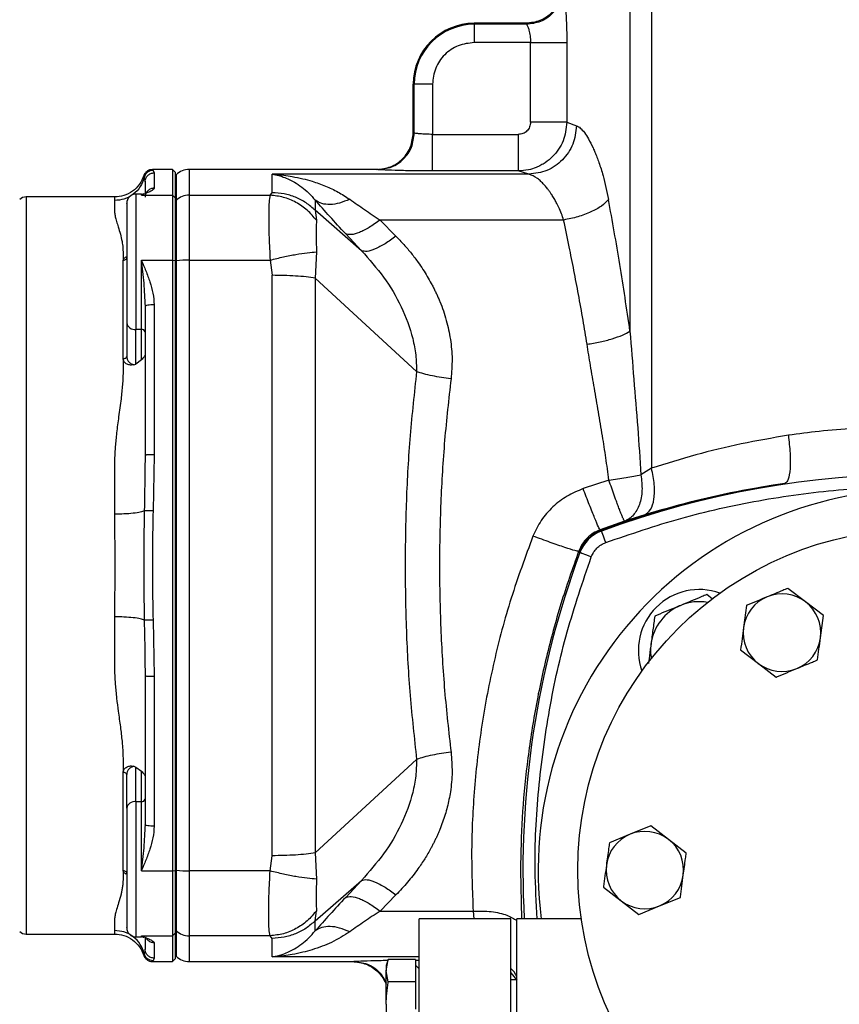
# Model space of a CAD drawing. Header units: millimetres. Extents: x 3 to 4919, y -224 to 3490.
# Tile 15 of 55: x 544 to 678, y 2046 to 2208. Entities that reach past the tile are written whole.
import ezdxf

# ---------------------------------------------------------------- set-up
doc = ezdxf.new("R2010")
doc.units = ezdxf.units.MM

msp = doc.modelspace()

# ---------------------------------------------------------------- linework, layer by layer
at = {"color": 7, "linetype": 'Continuous', "lineweight": 25}
for p, q in [((647.27, 2286.99), (647.27, 2134.2)), ((643.73, 2221.24), (643.73, 2156.72)), ((618.17, 2207.24), (618.17, 2207.07)), ((626.69, 2207.24), (618.17, 2207.24)), ((618.17, 2207.07), (618.17, 2204.08)), ((626.75, 2207.07), (618.17, 2207.07)), ((626.69, 2207.24), (626.75, 2207.07)), ((627.42, 2204.08), (618.17, 2204.08)), ((627.42, 2190.99), (627.42, 2204.08)), ((633.37, 2204.08), (633.37, 2190.99)), ((608.17, 2189.24), (608.17, 2197.24)), ((608.34, 2197.24), (608.17, 2197.24)), ((608.34, 2189.22), (608.34, 2197.24)), ((611.33, 2197.24), (608.34, 2197.24)), ((611.33, 2197.24), (611.33, 2189)), ((633.37, 2190.99), (634.97, 2190.43)), ((608.34, 2189.22), (608.17, 2189.24)), ((611.33, 2189), (625.41, 2189)), ((568.67, 2183.24), (565.39, 2183.24)), ((565.49, 2183.1), (565.67, 2182.69)), ((565.67, 2182.69), (565.67, 2180.17)), ((569.17, 2182.74), (568.67, 2183.24)), ((568.67, 2183.24), (568.67, 2179.02)), ((569.17, 2178.52), (569.17, 2182.74)), ((569.29, 2182.36), (569.17, 2182.24)), ((602.16, 2183.24), (571.42, 2183.24)), ((627.16, 2182.45), (585.03, 2182.45)), ((602.35, 2183.22), (602.16, 2183.24)), ((625.41, 2183.01), (611.33, 2183.01)), ((627.16, 2182.45), (625.41, 2183.01)), ((559.2, 2178.74), (544.67, 2178.74)), ((563.57, 2179.2), (562.67, 2179.2)), ((563.57, 2179.02), (568.67, 2179.02)), ((563.96, 2179.24), (563.79, 2179.14)), ((568.67, 2179.02), (568.67, 2168.37)), ((568.67, 2179.02), (569.17, 2178.52)), ((571.42, 2179.02), (584.7, 2179.02)), ((571.42, 2179.02), (571.42, 2168.37)), ((584.7, 2179.02), (585.03, 2179.43)), ((569.17, 2168.29), (569.17, 2178.52)), ((569.17, 2178.03), (569.29, 2178.15)), ((569.29, 2178.15), (569.29, 2168.23)), ((592.1, 2178.19), (592.1, 2176.54)), ((599.68, 2169.91), (592.1, 2176.54)), ((592.1, 2176.54), (592.31, 2174.9)), ((602.74, 2174.95), (605.34, 2172.31)), ((632.85, 2174.95), (602.74, 2174.95)), ((597.09, 2172.7), (599.68, 2169.91)), ((592.31, 2169.71), (592.1, 2165.41)), ((560.57, 2152.2), (560.57, 2168.3)), ((563.57, 2168.37), (568.67, 2168.37)), ((563.57, 2157.01), (563.57, 2168.37)), ((568.67, 2168.37), (568.67, 2068.1)), ((568.67, 2168.37), (569.17, 2168.29)), ((569.17, 2068.18), (569.17, 2168.29)), ((569.17, 2168.21), (569.29, 2168.23)), ((569.29, 2168.23), (569.29, 2068.25)), ((571.42, 2168.37), (571.42, 2068.1)), ((571.42, 2168.37), (584.7, 2168.37)), ((584.7, 2168.37), (585.03, 2165.87)), ((585.03, 2070.6), (585.03, 2165.87)), ((592.1, 2165.41), (592.1, 2071.07)), ((608.72, 2150.06), (592.1, 2165.41)), ((565.67, 2161.02), (565.67, 2136.42)), ((561.17, 2158.07), (561.17, 2152.54)), ((562.67, 2157.01), (563.57, 2157.01)), ((562.67, 2151.31), (562.67, 2157.01)), ((563.57, 2151.99), (563.57, 2157.01)), ((561.17, 2152.54), (561.21, 2152.31)), ((562.36, 2151.2), (562.67, 2151.31)), ((563.57, 2151.99), (562.67, 2151.31)), ((565.67, 2136.42), (565.49, 2127.2)), ((647.27, 2134.2), (645.53, 2133.11)), ((640.27, 2132.27), (636.05, 2130.86)), ((559.17, 2126.67), (559.2, 2118.24)), ((642.85, 2125.53), (638.84, 2124.1)), ((646.15, 2126.57), (642.85, 2125.53)), ((638.99, 2123.96), (638.84, 2124.1)), ((635.45, 2120.42), (635.31, 2120.56)), ((559.2, 2118.24), (559.17, 2109.81)), ((672.55, 2112.25), (669.64, 2114.49)), ((657.28, 2112.72), (656.32, 2113.46)), ((662.85, 2111.69), (662.36, 2108.04)), ((675.47, 2110.01), (672.55, 2112.25)), ((565.49, 2109.28), (565.67, 2100.06)), ((674.98, 2106.37), (675.47, 2110.01)), ((661.88, 2104.4), (664.79, 2102.16)), ((664.79, 2102.16), (667.71, 2099.92)), ((565.67, 2100.06), (565.67, 2075.45)), ((562.36, 2085.28), (562.67, 2085.16)), ((562.67, 2085.16), (563.57, 2084.48)), ((562.67, 2079.47), (562.67, 2085.16)), ((608.72, 2086.41), (592.1, 2071.07)), ((560.57, 2068.17), (560.57, 2084.27)), ((561.17, 2078.4), (561.17, 2083.94)), ((563.57, 2079.47), (563.57, 2084.48)), ((563.57, 2079.47), (562.67, 2079.47)), ((563.57, 2068.1), (563.57, 2079.47)), ((647.14, 2075.52), (643.74, 2074.12)), ((650.05, 2073.28), (647.14, 2075.52)), ((643.74, 2074.12), (640.35, 2072.72)), ((652.97, 2071.04), (650.05, 2073.28)), ((584.7, 2068.1), (585.03, 2070.6)), ((592.1, 2071.07), (592.31, 2066.76)), ((563.57, 2068.1), (568.67, 2068.1)), ((568.67, 2068.1), (569.17, 2068.18)), ((568.67, 2068.1), (568.67, 2057.46)), ((569.29, 2068.25), (569.17, 2068.27)), ((569.17, 2057.95), (569.17, 2068.18)), ((569.29, 2068.25), (569.29, 2058.32)), ((584.7, 2068.1), (571.42, 2068.1)), ((571.42, 2068.1), (571.42, 2057.46)), ((592.1, 2059.93), (599.68, 2066.56)), ((599.68, 2066.56), (597.09, 2063.77)), ((605.34, 2064.16), (602.74, 2061.52)), ((639.38, 2065.43), (642.29, 2063.19)), ((642.29, 2063.19), (645.21, 2060.95)), ((645.21, 2060.95), (648.6, 2062.35)), ((648.6, 2062.35), (652, 2063.76)), ((592.1, 2059.93), (592.31, 2061.58)), ((602.74, 2061.52), (618, 2061.52)), ((592.1, 2058.28), (592.1, 2059.93)), ((624.17, 2060.24), (609.17, 2060.24)), ((609.17, 1985.24), (609.17, 2060.24)), ((624.17, 1985.24), (624.17, 2060.24)), ((635.75, 2060.24), (625.17, 2060.24)), ((625.17, 1985.24), (625.17, 2060.24)), ((544.67, 2057.74), (559.2, 2057.74)), ((563.57, 2057.46), (568.67, 2057.46)), ((568.67, 2057.46), (569.17, 2057.95)), ((568.67, 2057.46), (568.67, 2053.24)), ((569.17, 2058.44), (569.29, 2058.32)), ((569.17, 2053.74), (569.17, 2057.95)), ((584.7, 2057.46), (571.42, 2057.46)), ((585.03, 2057.04), (584.7, 2057.46)), ((562.67, 2057.27), (563.57, 2057.27)), ((563.79, 2057.33), (563.94, 2057.24)), ((563.79, 2057.23), (563.99, 2057.21)), ((565.67, 2056.3), (565.67, 2053.79)), ((569.17, 2054.24), (569.29, 2054.12)), ((565.39, 2053.24), (568.67, 2053.24)), ((565.67, 2053.79), (565.49, 2053.37)), ((568.67, 2053.24), (569.17, 2053.74)), ((571.42, 2053.24), (598.16, 2053.24)), ((598.16, 2053.24), (598.35, 2053.26)), ((604.08, 2053.56), (603.72, 2052.58)), ((603.72, 2051.72), (604.08, 2053.56)), ((603.72, 2052.58), (603.72, 2051.72)), ((608.57, 2053.56), (604.08, 2053.56)), ((608.57, 2053.56), (608.57, 2052.12)), ((609.17, 2052.03), (608.57, 2052.63)), ((604.08, 2049.89), (603.72, 2051.72)), ((603.72, 2046.21), (603.72, 2051.72)), ((608.57, 2052.12), (608.57, 2051.33)), ((608.57, 2051.33), (608.57, 2049.89)), ((608.57, 2049.89), (604.08, 2049.89)), ((608.57, 2049.89), (608.57, 2047.01)), ((625.17, 2050.21), (624.17, 2050.21)), ((603.72, 2046.21), (603.72, 2040.7)), ((608.57, 2047.01), (608.57, 2045.41))]:
    msp.add_line(p, q, dxfattribs=at)
at = {"color": 8, "linetype": 'Continuous', "lineweight": 25}
for p, q in [((563.95, 2182.2), (564.04, 2181.95)), ((569.29, 2182.36), (569.29, 2178.15)), ((571.42, 2183.24), (571.42, 2179.02)), ((544.67, 2178.74), (544.67, 2057.74)), ((562.67, 2179.2), (562.67, 2157.01)), ((563.57, 2179.02), (563.57, 2179.2)), ((563.79, 2179.14), (563.57, 2179.02)), ((562.67, 2079.47), (562.67, 2057.27)), ((625.76, 2068.24), (625.95, 2060.24)), ((618, 2061.52), (618.14, 2060.24)), ((563.57, 2057.27), (563.57, 2057.46)), ((563.57, 2057.46), (563.79, 2057.33)), ((569.29, 2058.32), (569.29, 2054.12)), ((571.42, 2057.46), (571.42, 2053.24)), ((564.04, 2054.52), (563.95, 2054.28)), ((609.17, 2054.02), (585.03, 2054.02)), ((608.57, 2053.47), (609.17, 2053.47)), ((624.17, 2051.39), (625.17, 2050.15))]:
    msp.add_line(p, q, dxfattribs=at)
at = {"color": 7, "linetype": 'Continuous', "lineweight": 25, "flags": 128}
for points in [[(639.75, 2122.02), (639.62, 2122.38), (639.49, 2122.73), (639.37, 2123.06), (639.26, 2123.34), (639.18, 2123.58), (639.11, 2123.75), (639.07, 2123.86), (639.06, 2123.89)], [(637.39, 2119.66), (637.03, 2119.79), (636.67, 2119.92), (636.35, 2120.04), (636.07, 2120.15), (635.83, 2120.23), (635.66, 2120.3), (635.55, 2120.34), (635.52, 2120.35)]]:
    msp.add_lwpolyline(points, dxfattribs=at)
at = {"color": 7, "linetype": 'Continuous', "lineweight": 25}
msp.add_circle((691.17, 2068.24), 56, dxfattribs=at)
for centre, radius, start, end in [((618.17, 2197.24), 10, 90, 180), ((618.17, 2197.24), 9.83, 90, 180), ((571.42, 2180.24), 3, 90, 135), ((544.67, 2177.24), 1.5, 90, 135), ((562.67, 2177.7), 1.5, 90, 180), ((563.57, 2179.8), 0.6, 270, 289.9519), ((571.41, 2176), 3.02, 89.9306, 134.4969), ((571.29, 2154.79), 13.58, 89.4713, 98.4496), ((562.48, 2158.33), 1.34, 191.4228, 278.0486), ((563.65, 2156.48), 0.536, 11.4203, 98.049), ((691.17, 1983.24), 150, 69.6699, 110.3301), ((691.17, 2068.24), 62.5, 90, 187.354), ((691.17, 1983.22), 150.11, 98.432, 110.3445), ((641.14, 2118.27), 6, 110.3301, 159.6699), ((776.17, 2068.24), 150, 159.6699, 183.0572), ((655.11, 2104.3), 10, 70.2438, 199.7562), ((668.67, 2107.21), 6.37, 112.4483, 172.4483), ((668.67, 2107.21), 6.37, 52.4483, 112.4483), ((655.11, 2104.3), 8, 112.4483, 172.4483), ((655.11, 2104.3), 8, 80.2543, 112.4483), ((668.67, 2107.21), 6.37, 352.4483, 52.4483), ((668.67, 2107.21), 6.37, 172.4483, 232.4483), ((668.67, 2107.21), 6.37, 292.4483, 352.4483), ((655.11, 2104.3), 8, 172.4483, 189.7457), ((668.67, 2107.21), 6.37, 232.4483, 292.4483), ((562.48, 2078.14), 1.34, 81.9488, 168.5768), ((563.65, 2080), 0.536, 261.9539, 348.5768), ((646.17, 2068.24), 6.36, 112.4483, 172.4483), ((646.17, 2068.24), 6.36, 52.4483, 112.4483), ((646.17, 2068.24), 6.36, 352.4483, 52.4483), ((646.17, 2068.24), 6.36, 172.4483, 232.4483), ((571.29, 2081.68), 13.58, 261.5483, 270.5308), ((646.17, 2068.24), 6.36, 292.4483, 352.4483), ((646.17, 2068.24), 6.36, 232.4483, 292.4483), ((544.67, 2059.24), 1.5, 225, 270), ((562.67, 2058.77), 1.5, 180, 270), ((571.41, 2060.48), 3.02, 225.5031, 270.0666), ((563.57, 2056.67), 0.6, 70.6083, 90), ((571.42, 2056.24), 3, 225, 270)]:
    msp.add_arc(centre, radius, start, end, dxfattribs=at)
for points, knots in [([(632.69, 2213.24), (632.61, 2212.49), (632.48, 2211.31), (631.72, 2209.91), (630.71, 2208.66), (629.03, 2207.5), (627.46, 2207.32), (626.69, 2207.24)], [0, 0, 0, 0, 0.2397652, 0.375906, 0.5006369, 0.753478, 1, 1, 1, 1]), ([(632.74, 2213.06), (632.65, 2212.28), (632.47, 2210.71), (631.08, 2208.73), (629.1, 2207.35), (627.53, 2207.16), (626.75, 2207.07)], [0, 0, 0, 0, 0.250002, 0.500002, 0.75, 1, 1, 1, 1]), ([(632.74, 2213.06), (632.77, 2213), (632.81, 2212.86), (632.94, 2212.03), (633.13, 2210.27), (633.33, 2207.39), (633.36, 2205.18), (633.37, 2204.08)], [0, 0, 0, 0, 0.125256, 0.261732, 0.500557, 0.750546, 1, 1, 1, 1]), ([(626.75, 2207.07), (626.8, 2207.01), (626.9, 2206.89), (627.06, 2206.43), (627.22, 2205.89), (627.37, 2205.2), (627.4, 2204.44), (627.42, 2204.08)], [0, 0, 0, 0, 0.256326, 0.467428, 0.511733, 0.759445, 1, 1, 1, 1]), ([(618.17, 2204.08), (617.28, 2203.97), (615.48, 2203.77), (613.22, 2202.19), (611.64, 2199.92), (611.44, 2198.13), (611.33, 2197.24)], [0, 0, 0, 0, 0.250002, 0.5, 0.749998, 1, 1, 1, 1]), ([(627.42, 2204.08), (628.14, 2204.08), (629.59, 2204.08), (631.47, 2204.08), (632.88, 2204.08), (633.21, 2204.08), (633.37, 2204.08)], [0, 0, 0, 0, 0.250001, 0.5, 0.750001, 1, 1, 1, 1]), ([(633.37, 2190.99), (633.25, 2189.95), (633.08, 2188.38), (632.06, 2186.54), (631.07, 2185.32), (630.04, 2184.47), (629.11, 2183.92), (628.2, 2183.5), (626.97, 2183.11), (625.97, 2183.04), (625.41, 2183.01)], [0, 0, 0, 0, 0.249027, 0.374231, 0.499334, 0.62453, 0.69088, 0.759716, 0.866011, 1, 1, 1, 1]), ([(627.42, 2190.99), (627.39, 2190.73), (627.33, 2190.2), (626.86, 2189.54), (626.19, 2189.09), (625.67, 2189.03), (625.41, 2189)], [0, 0, 0, 0, 0.251141, 0.502123, 0.752079, 1, 1, 1, 1]), ([(634.97, 2190.43), (634.84, 2189.4), (634.57, 2187.32), (632.76, 2184.7), (630.2, 2182.85), (628.17, 2182.59), (627.16, 2182.45)], [0, 0, 0, 0, 0.2502897, 0.500585, 0.7508735, 1, 1, 1, 1]), ([(633.37, 2190.99), (633.21, 2190.99), (632.88, 2190.99), (631.47, 2190.99), (629.59, 2190.99), (628.14, 2190.99), (627.42, 2190.99)], [0, 0, 0, 0, 0.249999, 0.5, 0.749999, 1, 1, 1, 1]), ([(634.97, 2190.43), (635.17, 2190.33), (635.57, 2190.12), (636.24, 2189.35), (636.95, 2188.27), (637.54, 2187.11), (637.99, 2186.07), (638.31, 2185.26), (638.64, 2184.36), (638.98, 2183.34), (639.56, 2181.42), (639.92, 2179.65), (640.2, 2178.31)], [0, 0, 0, 0, 0.121371, 0.244177, 0.361512, 0.490777, 0.545775, 0.60083, 0.661064, 0.726234, 0.791524, 1, 1, 1, 1]), ([(602.16, 2183.24), (602.95, 2183.33), (604.52, 2183.51), (606.21, 2184.68), (607.21, 2185.9), (607.96, 2187.3), (608.09, 2188.47), (608.17, 2189.24)], [0, 0, 0, 0, 0.24968, 0.499357, 0.629087, 0.756044, 1, 1, 1, 1]), ([(602.35, 2183.22), (603.13, 2183.31), (604.7, 2183.49), (606.68, 2184.88), (608.07, 2186.86), (608.25, 2188.43), (608.34, 2189.22)], [0, 0, 0, 0, 0.250001, 0.499999, 0.749999, 1, 1, 1, 1]), ([(611.33, 2189), (610.96, 2189.01), (610.21, 2189.02), (609.51, 2189.07), (609.11, 2189.1), (608.86, 2189.13), (608.49, 2189.17), (608.4, 2189.2), (608.34, 2189.22)], [0, 0, 0, 0, 0.245002, 0.492638, 0.534815, 0.618542, 0.745424, 1, 1, 1, 1]), ([(611.33, 2183.01), (611.33, 2183.12), (611.33, 2183.35), (611.33, 2184.75), (611.33, 2186.7), (611.33, 2188.23), (611.33, 2189)], [0, 0, 0, 0, 0.2500006, 0.5000004, 0.7500017, 1, 1, 1, 1]), ([(625.41, 2189), (625.41, 2188.23), (625.41, 2186.7), (625.41, 2184.75), (625.41, 2183.35), (625.41, 2183.12), (625.41, 2183.01)], [0, 0, 0, 0, 0.249998, 0.5, 0.749999, 1, 1, 1, 1]), ([(564.04, 2181.95), (563.85, 2181.42), (563.48, 2180.35), (562.28, 2179.11), (560.79, 2178.29), (559.7, 2178.19), (559.17, 2178.15)], [0, 0, 0, 0, 0.2506095, 0.5104843, 0.7646602, 1, 1, 1, 1]), ([(563.97, 2182.23), (563.76, 2181.74), (563.34, 2180.75), (562.16, 2179.61), (560.73, 2178.87), (559.7, 2178.78), (559.2, 2178.74)], [0, 0, 0, 0, 0.250004, 0.508631, 0.762611, 1, 1, 1, 1]), ([(565.38, 2183.24), (565.22, 2183.22), (564.91, 2183.19), (564.49, 2182.97), (564.14, 2182.63), (564.02, 2182.34), (563.95, 2182.2)], [0, 0, 0, 0, 0.2500011, 0.5000037, 0.7499863, 1, 1, 1, 1]), ([(565.49, 2183.1), (565.33, 2183.09), (564.99, 2183.05), (564.55, 2182.8), (564.2, 2182.43), (564.09, 2182.11), (564.04, 2181.95)], [0, 0, 0, 0, 0.249996, 0.499999, 0.749994, 1, 1, 1, 1]), ([(564.04, 2181.95), (564.08, 2181.81), (564.14, 2181.63), (564.17, 2181.33), (564.17, 2181.23), (564.17, 2181.19)], [0, 0, 0, 0, 0.682705, 0.886651, 1, 1, 1, 1]), ([(564.17, 2181.19), (564.19, 2181.38), (564.24, 2181.78), (564.59, 2182.27), (565.08, 2182.62), (565.48, 2182.66), (565.67, 2182.69)], [0, 0, 0, 0, 0.25, 0.500004, 0.749999, 1, 1, 1, 1]), ([(585.03, 2179.43), (585.03, 2180.08), (585.03, 2181.37), (585.03, 2182.09), (585.03, 2182.45)], [0, 0, 0, 0, 0.5, 1, 1, 1, 1]), ([(585.03, 2182.45), (585.39, 2182.39), (586, 2182.28), (586.93, 2181.99), (587.79, 2181.64), (588.81, 2181.11), (589.88, 2180.39), (591.04, 2179.42), (591.75, 2178.6), (592.1, 2178.19)], [0, 0, 0, 0, 0.146114, 0.250014, 0.383022, 0.50003, 0.672089, 0.838672, 1, 1, 1, 1]), ([(585.03, 2182.45), (585.67, 2182.41), (586.77, 2182.33), (588.44, 2182.08), (589.99, 2181.76), (591.82, 2181.26), (593.76, 2180.56), (595.84, 2179.6), (597.12, 2178.76), (597.76, 2178.35)], [0, 0, 0, 0, 0.145527, 0.249988, 0.382766, 0.499721, 0.673795, 0.838736, 1, 1, 1, 1]), ([(611.33, 2183.01), (610.22, 2183.01), (607.97, 2183.02), (605.07, 2183.09), (602.92, 2183.17), (602.54, 2183.2), (602.35, 2183.22)], [0, 0, 0, 0, 0.247718, 0.496601, 0.747403, 1, 1, 1, 1]), ([(632.85, 2174.95), (632.73, 2175.3), (632.49, 2176.02), (632.07, 2176.98), (631.67, 2177.8), (631.28, 2178.5), (630.98, 2178.97), (630.75, 2179.31), (630.61, 2179.52), (630.45, 2179.74), (630.28, 2179.97), (630, 2180.34), (629.6, 2180.79), (629.09, 2181.32), (628.24, 2182.05), (627.62, 2182.29), (627.16, 2182.45)], [0, 0, 0, 0, 0.081208, 0.168493, 0.242985, 0.304444, 0.371769, 0.392657, 0.415978, 0.441735, 0.469931, 0.500558, 0.580553, 0.659153, 0.751759, 1, 1, 1, 1]), ([(564.17, 2181.19), (564.17, 2180.9), (564.17, 2180.32), (564.17, 2179.23), (564.17, 2178.69)], [0, 0, 0, 0, 0.5, 1, 1, 1, 1]), ([(565.67, 2180.17), (565.63, 2180.08), (565.53, 2179.89), (564.99, 2179.6), (564.32, 2179.31), (563.82, 2179.12), (563.57, 2179.02)], [0, 0, 0, 0, 0.249458, 0.499399, 0.749669, 1, 1, 1, 1]), ([(565.67, 2180.17), (565.48, 2180.15), (565.08, 2180.1), (564.59, 2179.76), (564.24, 2179.27), (564.19, 2178.88), (564.17, 2178.69)], [0, 0, 0, 0, 0.249997, 0.500005, 0.750002, 1, 1, 1, 1]), ([(584.7, 2179.02), (584.63, 2178.69), (584.49, 2178.01), (584.45, 2175.53), (584.49, 2172.24), (584.63, 2169.64), (584.7, 2168.37)], [0, 0, 0, 0, 0.243955, 0.499999, 0.756044, 1, 1, 1, 1]), ([(592.31, 2174.9), (591.83, 2175.47), (590.85, 2176.63), (588.97, 2177.9), (586.89, 2178.77), (585.43, 2178.94), (584.7, 2179.02)], [0, 0, 0, 0, 0.249272, 0.5, 0.75073, 1, 1, 1, 1]), ([(592.1, 2176.54), (591.61, 2176.97), (590.63, 2177.83), (588.88, 2178.73), (586.99, 2179.32), (585.68, 2179.39), (585.03, 2179.43)], [0, 0, 0, 0, 0.249999, 0.499998, 0.749998, 1, 1, 1, 1]), ([(559.17, 2178.15), (559.17, 2178), (559.17, 2177.76), (559.17, 2177.35), (559.17, 2177.05), (559.17, 2176.89), (559.17, 2176.7), (559.17, 2176.47), (559.18, 2176.15), (559.22, 2175.84), (559.29, 2175.49), (559.38, 2175.11), (559.54, 2174.56), (559.8, 2173.76), (560.12, 2172.67), (560.36, 2171.68), (560.48, 2170.93), (560.53, 2170.45), (560.56, 2169.97), (560.57, 2169.5), (560.57, 2168.94), (560.57, 2168.55), (560.57, 2168.3)], [0, 0, 0, 0, 0.101483, 0.176977, 0.216543, 0.241488, 0.249995, 0.300809, 0.333565, 0.374994, 0.413535, 0.455198, 0.500002, 0.584196, 0.686873, 0.783254, 0.821106, 0.855885, 0.886833, 0.924179, 0.951521, 1, 1, 1, 1]), ([(561.17, 2177.58), (561.17, 2177.61), (561.17, 2177.74), (561.17, 2176.93), (561.17, 2175.25), (561.17, 2172.68), (561.17, 2169.56), (561.17, 2167.3), (561.17, 2166.2)], [0, 0, 0, 0, 0.06655, 0.249939, 0.433328, 0.624968, 0.816613, 1, 1, 1, 1]), ([(597.76, 2178.35), (597.2, 2178.12), (596.08, 2177.66), (594.51, 2177.44), (593.11, 2177.57), (592.44, 2177.98), (592.1, 2178.19)], [0, 0, 0, 0, 0.249637, 0.499755, 0.749879, 1, 1, 1, 1]), ([(597.09, 2172.7), (596.2, 2173.66), (594.44, 2175.56), (592.88, 2177.32), (592.1, 2178.19)], [0, 0, 0, 0, 0.500237, 1, 1, 1, 1]), ([(597.76, 2178.35), (598.56, 2177.8), (600.15, 2176.69), (601.88, 2175.53), (602.74, 2174.95)], [0, 0, 0, 0, 0.499729, 1, 1, 1, 1]), ([(640.2, 2178.31), (639.86, 2177.95), (639.16, 2177.23), (637.37, 2176.24), (635.23, 2175.43), (633.64, 2175.11), (632.85, 2174.95)], [0, 0, 0, 0, 0.250001, 0.5, 0.750001, 1, 1, 1, 1]), ([(643.73, 2156.72), (643.19, 2160.39), (642.11, 2167.74), (640.84, 2174.79), (640.2, 2178.31)], [0, 0, 0, 0, 0.4999892, 1, 1, 1, 1]), ([(592.31, 2174.9), (592.29, 2174.62), (592.23, 2174.06), (592.23, 2172.81), (592.23, 2171.37), (592.29, 2170.25), (592.31, 2169.71)], [0, 0, 0, 0, 0.241586, 0.500001, 0.758413, 1, 1, 1, 1]), ([(602.74, 2174.95), (602.14, 2174.52), (600.94, 2173.65), (599.3, 2172.84), (597.92, 2172.45), (597.36, 2172.62), (597.09, 2172.7)], [0, 0, 0, 0, 0.249999, 0.500001, 0.75, 1, 1, 1, 1]), ([(636.68, 2154.56), (636.47, 2155.89), (636.02, 2158.64), (635.3, 2162.67), (634.54, 2166.68), (633.72, 2170.76), (633.16, 2173.49), (632.85, 2174.95)], [0, 0, 0, 0, 0.189623, 0.393069, 0.586119, 0.779189, 1, 1, 1, 1]), ([(605.34, 2172.31), (604.74, 2171.87), (603.53, 2170.98), (601.88, 2170.13), (600.5, 2169.7), (599.96, 2169.84), (599.68, 2169.91)], [0, 0, 0, 0, 0.249999, 0.500002, 0.75, 1, 1, 1, 1]), ([(605.34, 2172.31), (605.78, 2171.85), (606.66, 2170.93), (607.87, 2169.48), (608.9, 2168.12), (609.76, 2166.86), (610.48, 2165.71), (611.03, 2164.73), (611.45, 2163.94), (611.74, 2163.35), (612.02, 2162.76), (612.29, 2162.16), (612.88, 2160.76), (613.65, 2158.52), (614.32, 2155.36), (614.64, 2152.14), (614.46, 2149.97), (614.37, 2148.88)], [0, 0, 0, 0, 0.073968, 0.14711, 0.219608, 0.27251, 0.324957, 0.377029, 0.402828, 0.428463, 0.453941, 0.479276, 0.504476, 0.630271, 0.752651, 0.876337, 1, 1, 1, 1]), ([(560.57, 2168.3), (560.61, 2168.43), (560.68, 2168.61), (560.95, 2168.83), (561.13, 2168.93), (561.22, 2168.98)], [0, 0, 0, 0, 0.494978, 0.744753, 1, 1, 1, 1]), ([(584.7, 2168.37), (585.43, 2168.55), (586.89, 2168.92), (588.97, 2169.32), (590.85, 2169.61), (591.83, 2169.68), (592.31, 2169.71)], [0, 0, 0, 0, 0.24927, 0.500001, 0.750732, 1, 1, 1, 1]), ([(599.68, 2169.91), (600.94, 2168.5), (603.45, 2165.67), (606.33, 2160.8), (607.95, 2156.42), (608.66, 2152.8), (608.7, 2150.97), (608.72, 2150.06)], [0, 0, 0, 0, 0.253933, 0.506106, 0.7553, 0.878068, 1, 1, 1, 1]), ([(561.17, 2168.8), (561.16, 2168.74), (561.15, 2168.61), (561.01, 2168.44), (560.81, 2168.33), (560.65, 2168.31), (560.57, 2168.3)], [0, 0, 0, 0, 0.249995, 0.500029, 0.750019, 1, 1, 1, 1]), ([(563.57, 2168.37), (563.82, 2167.78), (564.32, 2166.6), (564.99, 2164.8), (565.53, 2162.94), (565.63, 2161.66), (565.67, 2161.02)], [0, 0, 0, 0, 0.250307, 0.500615, 0.750548, 1, 1, 1, 1]), ([(563.57, 2168.37), (563.71, 2167.11), (564, 2164.57), (564.11, 2162.06), (564.17, 2160.81)], [0, 0, 0, 0, 0.500263, 1, 1, 1, 1]), ([(561.17, 2166.2), (561.17, 2165.45), (561.17, 2163.95), (561.17, 2161.77), (561.17, 2159.75), (561.17, 2158.63), (561.17, 2158.07)], [0, 0, 0, 0, 0.247576, 0.499998, 0.752424, 1, 1, 1, 1]), ([(592.1, 2165.41), (591.61, 2165.48), (590.63, 2165.62), (588.88, 2165.76), (586.99, 2165.85), (585.68, 2165.87), (585.03, 2165.87)], [0, 0, 0, 0, 0.249999, 0.499998, 0.749998, 1, 1, 1, 1]), ([(565.67, 2161.02), (565.48, 2161.02), (565.08, 2161.01), (564.59, 2160.96), (564.24, 2160.89), (564.19, 2160.84), (564.17, 2160.81)], [0, 0, 0, 0, 0.249999, 0.500002, 0.749999, 1, 1, 1, 1]), ([(564.17, 2160.81), (564.17, 2156.74), (564.17, 2148.61), (564.17, 2140.43), (564.17, 2136.33)], [0, 0, 0, 0, 0.500001, 1, 1, 1, 1]), ([(636.68, 2154.56), (637.41, 2154.68), (638.86, 2154.91), (640.86, 2155.44), (642.59, 2156.05), (643.35, 2156.49), (643.73, 2156.72)], [0, 0, 0, 0, 0.25, 0.5, 0.749999, 1, 1, 1, 1]), ([(643.73, 2156.72), (643.94, 2154.08), (644.35, 2148.8), (645.01, 2140.93), (645.36, 2135.69), (645.53, 2133.11)], [0, 0, 0, 0, 0.336059, 0.673075, 1, 1, 1, 1]), ([(640.27, 2132.27), (640.11, 2133.49), (639.79, 2135.91), (639.2, 2139.63), (638.56, 2143.44), (637.9, 2147.3), (637.26, 2151), (636.87, 2153.4), (636.68, 2154.56)], [0, 0, 0, 0, 0.160616, 0.320306, 0.497223, 0.671655, 0.840973, 1, 1, 1, 1]), ([(564.17, 2152.91), (564.14, 2152.78), (564.1, 2152.58), (563.84, 2152.28), (563.65, 2152.08), (563.57, 2151.99)], [0, 0, 0, 0, 0.4989824, 0.7738491, 1, 1, 1, 1]), ([(560.57, 2152.2), (560.57, 2151.76), (560.57, 2151.01), (560.57, 2149.93), (560.54, 2148.94), (560.47, 2147.88), (560.37, 2146.75), (560.17, 2145.01), (559.86, 2142.78), (559.56, 2140.52), (559.38, 2138.89), (559.29, 2137.81), (559.22, 2136.74), (559.18, 2135.74), (559.17, 2134.63), (559.17, 2133.9), (559.17, 2133.45), (559.17, 2133.45), (559.17, 2133.45), (559.17, 2133.44), (559.17, 2133.44), (559.17, 2133.44), (559.17, 2133.43), (559.17, 2133.42), (559.17, 2133.39), (559.17, 2133.34), (559.17, 2133.16), (559.17, 2132.55), (559.17, 2131.3), (559.17, 2129.24), (559.17, 2127.61), (559.17, 2126.67)], [0, 0, 0, 0, 0.057062, 0.097619, 0.138164, 0.182312, 0.231322, 0.277821, 0.396665, 0.499998, 0.544806, 0.586471, 0.625007, 0.666448, 0.700055, 0.750006, 0.75002, 0.750029, 0.750047, 0.75008, 0.750136, 0.750242, 0.750443, 0.750828, 0.751622, 0.753357, 0.757483, 0.771752, 0.820667, 0.896751, 1, 1, 1, 1]), ([(560.57, 2152.2), (560.65, 2152.21), (560.81, 2152.22), (561.01, 2152.29), (561.15, 2152.4), (561.16, 2152.49), (561.17, 2152.54)], [0, 0, 0, 0, 0.2499861, 0.4999803, 0.7499822, 1, 1, 1, 1]), ([(562.36, 2151.2), (562.16, 2151.16), (561.78, 2151.1), (561.29, 2151.23), (560.95, 2151.44), (560.75, 2151.66), (560.61, 2151.92), (560.59, 2152.11), (560.57, 2152.2)], [0, 0, 0, 0, 0.246486, 0.486371, 0.617434, 0.744723, 0.872245, 1, 1, 1, 1]), ([(561.19, 2152.31), (561.19, 2152.34), (561.17, 2152.39), (561.16, 2152.44), (561.16, 2152.47)], [0, 0, 0, 0, 0.498097, 1, 1, 1, 1]), ([(608.72, 2150.06), (608.34, 2146.58), (607.59, 2139.61), (606.96, 2128.95), (606.87, 2121.8), (606.83, 2118.24)], [0, 0, 0, 0, 0.333351, 0.667346, 1, 1, 1, 1]), ([(614.37, 2148.88), (613.85, 2148.95), (612.8, 2149.08), (611.29, 2149.36), (609.88, 2149.69), (609.1, 2149.93), (608.72, 2150.06)], [0, 0, 0, 0, 0.24943, 0.499998, 0.75057, 1, 1, 1, 1]), ([(614.37, 2148.88), (613.99, 2145.53), (613.24, 2138.83), (612.63, 2128.56), (612.41, 2118.24), (612.63, 2107.92), (613.24, 2097.65), (613.99, 2090.95), (614.37, 2087.59)], [0, 0, 0, 0, 0.1666872, 0.3336151, 0.5000012, 0.6664281, 0.8330042, 1, 1, 1, 1]), ([(691.17, 2140.99), (689.32, 2140.97), (685.73, 2140.95), (680.25, 2140.72), (674.93, 2140.33), (671.39, 2139.85), (669.71, 2139.62)], [0, 0, 0, 0, 0.25593, 0.496368, 0.760408, 1, 1, 1, 1]), ([(669.71, 2139.62), (667.12, 2139.17), (661.94, 2138.27), (654.43, 2136.44), (649.67, 2134.95), (647.27, 2134.2)], [0, 0, 0, 0, 0.331138, 0.663218, 1, 1, 1, 1]), ([(669.71, 2139.62), (669.82, 2138.61), (670.05, 2136.6), (670.03, 2134.03), (669.74, 2132.18), (669.36, 2131.86), (669.16, 2131.7)], [0, 0, 0, 0, 0.249474, 0.50007, 0.750662, 1, 1, 1, 1]), ([(564.17, 2136.33), (564.17, 2136.33), (564.17, 2136.33), (564.17, 2136.33), (564.17, 2136.32), (564.17, 2136.27), (564.17, 2136.08), (564.17, 2135.33), (564.15, 2132.34), (564.09, 2129.49), (564.04, 2127.2)], [0, 0, 0, 0, 0.000033, 0.000321, 0.001126, 0.004175, 0.016074, 0.06307, 0.250086, 1, 1, 1, 1]), ([(565.67, 2136.42), (565.49, 2136.42), (565.19, 2136.42), (564.84, 2136.41), (564.6, 2136.4), (564.41, 2136.38), (564.22, 2136.36), (564.19, 2136.34), (564.17, 2136.33)], [0, 0, 0, 0, 0.2310309, 0.3782517, 0.4999778, 0.6272668, 0.7634735, 1, 1, 1, 1]), ([(646.15, 2126.57), (646.5, 2126.8), (647.2, 2127.26), (647.73, 2129.07), (647.82, 2131.46), (647.45, 2133.29), (647.27, 2134.2)], [0, 0, 0, 0, 0.2502462, 0.5004895, 0.7507317, 1, 1, 1, 1]), ([(640.27, 2132.27), (641.24, 2132.4), (643.17, 2132.65), (644.74, 2132.95), (645.53, 2133.11)], [0, 0, 0, 0, 0.500292, 1, 1, 1, 1]), ([(642.85, 2125.53), (642.83, 2125.54), (642.8, 2125.57), (642.73, 2125.7), (642.65, 2125.87), (642.54, 2126.1), (642.4, 2126.45), (642.2, 2126.94), (641.97, 2127.53), (641.72, 2128.2), (641.45, 2128.94), (641.13, 2129.82), (640.74, 2130.91), (640.43, 2131.82), (640.27, 2132.27)], [0, 0, 0, 0, 0.082366, 0.151508, 0.207417, 0.250092, 0.344966, 0.428312, 0.500126, 0.598238, 0.681584, 0.750152, 0.875289, 1, 1, 1, 1]), ([(645.53, 2133.11), (645.63, 2132.24), (645.83, 2130.5), (645.36, 2128.18), (644.53, 2126.7), (643.78, 2126.03), (643.29, 2125.72), (643.02, 2125.61), (642.85, 2125.53)], [0, 0, 0, 0, 0.249021, 0.499018, 0.749016, 0.874637, 0.916685, 1, 1, 1, 1]), ([(636.05, 2130.86), (635.15, 2130.48), (633.35, 2129.72), (631.02, 2127.92), (629.06, 2125.71), (628.23, 2123.94), (627.81, 2123.06)], [0, 0, 0, 0, 0.249341, 0.499895, 0.750687, 1, 1, 1, 1]), ([(638.84, 2124.1), (638.77, 2124.21), (638.62, 2124.41), (637.97, 2125.94), (637.08, 2128.15), (636.4, 2129.95), (636.05, 2130.86)], [0, 0, 0, 0, 0.249223, 0.499482, 0.74974, 1, 1, 1, 1]), ([(639.75, 2122.02), (643.84, 2123.41), (652.06, 2126.22), (664.85, 2129.06), (677.93, 2130.84), (691.17, 2131.43), (704.42, 2130.84), (717.49, 2129.06), (730.29, 2126.22), (738.51, 2123.41), (742.59, 2122.02)], [0, 0, 0, 0, 0.123276, 0.248019, 0.373757, 0.5, 0.626243, 0.751981, 0.876724, 1, 1, 1, 1]), ([(669.16, 2131.7), (666.5, 2131.28), (661.16, 2130.42), (653.46, 2128.68), (648.59, 2127.27), (646.15, 2126.57)], [0, 0, 0, 0, 0.332502, 0.665757, 1, 1, 1, 1]), ([(564.04, 2127.2), (563.85, 2127.13), (563.48, 2126.98), (562.28, 2126.8), (560.79, 2126.69), (559.7, 2126.67), (559.17, 2126.67)], [0, 0, 0, 0, 0.250608, 0.510479, 0.76466, 1, 1, 1, 1]), ([(564.04, 2127.2), (564, 2124.21), (563.91, 2118.24), (564, 2112.26), (564.04, 2109.27)], [0, 0, 0, 0, 0.500007, 1, 1, 1, 1]), ([(565.49, 2127.2), (565.33, 2127.2), (564.99, 2127.21), (564.55, 2127.21), (564.2, 2127.21), (564.09, 2127.2), (564.04, 2127.2)], [0, 0, 0, 0, 0.25, 0.500001, 0.749994, 1, 1, 1, 1]), ([(565.49, 2127.2), (565.45, 2125.25), (565.37, 2121.22), (565.37, 2115.25), (565.45, 2111.23), (565.49, 2109.28)], [0, 0, 0, 0, 0.326449, 0.673557, 1, 1, 1, 1]), ([(638.84, 2124.1), (638.45, 2123.93), (637.68, 2123.59), (636.68, 2122.77), (635.85, 2121.77), (635.49, 2120.97), (635.31, 2120.56)], [0, 0, 0, 0, 0.2443655, 0.491334, 0.7432029, 1, 1, 1, 1]), ([(638.99, 2123.96), (638.59, 2123.79), (637.8, 2123.44), (636.8, 2122.61), (635.97, 2121.6), (635.62, 2120.81), (635.45, 2120.42)], [0, 0, 0, 0, 0.2493344, 0.5000031, 0.7506682, 1, 1, 1, 1]), ([(627.81, 2123.06), (626.57, 2119.67), (624.08, 2112.92), (621.32, 2102.49), (619.3, 2092.04), (618.11, 2081.65), (617.61, 2071.4), (617.87, 2064.83), (618, 2061.52)], [0, 0, 0, 0, 0.167447, 0.334086, 0.501194, 0.667029, 0.832696, 1, 1, 1, 1]), ([(635.31, 2120.56), (635.17, 2120.58), (634.9, 2120.6), (633.15, 2121.16), (630.71, 2122), (628.78, 2122.71), (627.81, 2123.06)], [0, 0, 0, 0, 0.25, 0.5, 0.75, 1, 1, 1, 1]), ([(635.31, 2120.56), (634.3, 2117.7), (632.3, 2111.98), (629.94, 2103.22), (628.08, 2094.39), (626.77, 2085.57), (625.95, 2076.79), (625.82, 2071.09), (625.76, 2068.24)], [0, 0, 0, 0, 0.166868, 0.332815, 0.499025, 0.665975, 0.832687, 1, 1, 1, 1]), ([(637.39, 2119.66), (637.51, 2119.92), (637.74, 2120.44), (638.29, 2121.11), (638.97, 2121.67), (639.49, 2121.9), (639.75, 2122.02)], [0, 0, 0, 0, 0.247075, 0.500003, 0.752925, 1, 1, 1, 1]), ([(606.83, 2118.24), (606.87, 2114.66), (606.96, 2107.51), (607.59, 2096.85), (608.34, 2089.89), (608.72, 2086.41)], [0, 0, 0, 0, 0.333538, 0.667108, 1, 1, 1, 1]), ([(669.64, 2114.49), (669.35, 2114.38), (668.23, 2113.91), (667.09, 2113.44), (666.24, 2113.09)], [0, 0, 0, 0, 0.2530719, 1, 1, 1, 1]), ([(656.32, 2113.46), (656.06, 2113.35), (654.67, 2112.77), (653.23, 2112.18), (652.06, 2111.69)], [0, 0, 0, 0, 0.188696, 1, 1, 1, 1]), ([(666.24, 2113.09), (665.13, 2112.63), (664, 2112.16), (662.88, 2111.7), (662.85, 2111.69)], [0, 0, 0, 0, 0.972997, 1, 1, 1, 1]), ([(652.06, 2111.69), (651.75, 2111.56), (650.3, 2110.97), (648.89, 2110.39), (647.79, 2109.93)], [0, 0, 0, 0, 0.2143813, 1, 1, 1, 1]), ([(559.17, 2109.81), (559.17, 2108.88), (559.17, 2107.27), (559.17, 2105.31), (559.17, 2104.06), (559.17, 2103.4), (559.17, 2102.65), (559.17, 2101.83), (559.18, 2100.72), (559.22, 2099.73), (559.29, 2098.67), (559.38, 2097.58), (559.54, 2096.12), (559.8, 2094.15), (560.12, 2091.79), (560.36, 2089.86), (560.48, 2088.5), (560.53, 2087.67), (560.56, 2086.86), (560.57, 2086.11), (560.57, 2085.23), (560.57, 2084.64), (560.57, 2084.27)], [0, 0, 0, 0, 0.101482, 0.176977, 0.216544, 0.241488, 0.249995, 0.300809, 0.333565, 0.374995, 0.413535, 0.4552, 0.500003, 0.584197, 0.686873, 0.783254, 0.821107, 0.855886, 0.886834, 0.92418, 0.951521, 1, 1, 1, 1]), ([(564.04, 2109.27), (563.85, 2109.35), (563.48, 2109.5), (562.28, 2109.67), (560.79, 2109.79), (559.7, 2109.8), (559.17, 2109.81)], [0, 0, 0, 0, 0.250606, 0.510479, 0.76466, 1, 1, 1, 1]), ([(565.49, 2109.28), (565.33, 2109.27), (564.99, 2109.27), (564.55, 2109.26), (564.2, 2109.26), (564.09, 2109.27), (564.04, 2109.27)], [0, 0, 0, 0, 0.249997, 0.499991, 0.749996, 1, 1, 1, 1]), ([(564.04, 2109.27), (564.08, 2107.19), (564.14, 2104.49), (564.17, 2101.45), (564.17, 2100.49), (564.17, 2100.15)], [0, 0, 0, 0, 0.682708, 0.886655, 1, 1, 1, 1]), ([(647.79, 2109.93), (647.69, 2109.19), (647.49, 2107.68), (647.28, 2106.13), (647.18, 2105.35)], [0, 0, 0, 0, 0.495455, 1, 1, 1, 1]), ([(662.36, 2108.04), (662.28, 2107.44), (662.2, 2106.83), (662.04, 2105.62), (661.96, 2105.01), (661.88, 2104.4)], [0, 0, 0, 0, 0.5, 0.5, 1, 1, 1, 1]), ([(674.5, 2102.73), (674.58, 2103.34), (674.66, 2103.94), (674.82, 2105.16), (674.9, 2105.76), (674.98, 2106.37)], [0, 0, 0, 0, 0.5, 0.5, 1, 1, 1, 1]), ([(647.18, 2105.35), (647.16, 2105.24), (647.06, 2104.42), (646.91, 2103.34), (646.79, 2102.41), (646.76, 2102.16)], [0, 0, 0, 0, 0.1012502, 0.7667258, 1, 1, 1, 1]), ([(671.1, 2101.33), (671.95, 2101.68), (673.09, 2102.15), (674.22, 2102.61), (674.5, 2102.73)], [0, 0, 0, 0, 0.74693, 1, 1, 1, 1]), ([(667.71, 2099.92), (667.74, 2099.93), (668.86, 2100.4), (669.99, 2100.87), (671.1, 2101.33)], [0, 0, 0, 0, 0.0269968, 1, 1, 1, 1]), ([(564.17, 2100.15), (564.19, 2100.13), (564.24, 2100.11), (564.59, 2100.08), (565.08, 2100.06), (565.48, 2100.06), (565.67, 2100.06)], [0, 0, 0, 0, 0.250002, 0.499997, 0.75, 1, 1, 1, 1]), ([(564.17, 2100.15), (564.17, 2096.05), (564.17, 2087.87), (564.17, 2079.73), (564.17, 2075.67)], [0, 0, 0, 0, 0.5, 1, 1, 1, 1]), ([(614.37, 2087.59), (614.46, 2086.5), (614.64, 2084.32), (614.38, 2081.73), (614.05, 2079.83), (613.76, 2078.59), (613.41, 2077.35), (613, 2076.11), (612.63, 2075.12), (612.31, 2074.37), (612.09, 2073.86), (611.85, 2073.36), (611.61, 2072.85), (611.35, 2072.35), (610.86, 2071.42), (610.09, 2070.1), (608.82, 2068.22), (607.27, 2066.21), (605.99, 2064.85), (605.34, 2064.16)], [0, 0, 0, 0, 0.124112, 0.248262, 0.296983, 0.346113, 0.395754, 0.446008, 0.496966, 0.518402, 0.539935, 0.561575, 0.583323, 0.605191, 0.627183, 0.70481, 0.783371, 0.890874, 1, 1, 1, 1]), ([(614.37, 2087.59), (613.85, 2087.52), (612.8, 2087.39), (611.29, 2087.11), (609.88, 2086.79), (609.11, 2086.54), (608.72, 2086.41)], [0, 0, 0, 0, 0.249998, 0.499999, 0.749999, 1, 1, 1, 1]), ([(560.57, 2084.27), (560.61, 2084.46), (560.68, 2084.74), (560.95, 2085.03), (561.29, 2085.24), (561.78, 2085.37), (562.16, 2085.31), (562.36, 2085.28)], [0, 0, 0, 0, 0.253681, 0.381694, 0.5125, 0.753025, 1, 1, 1, 1]), ([(562.36, 2085.28), (562.2, 2085.23), (561.87, 2085.13), (561.48, 2084.81), (561.22, 2084.39), (561.19, 2084.09), (561.17, 2083.94)], [0, 0, 0, 0, 0.235127, 0.499839, 0.749882, 1, 1, 1, 1]), ([(608.72, 2086.41), (608.7, 2085.5), (608.66, 2083.68), (607.95, 2080.05), (606.33, 2075.67), (603.45, 2070.8), (600.94, 2067.98), (599.68, 2066.56)], [0, 0, 0, 0, 0.1219349, 0.2446996, 0.4938958, 0.7460695, 1, 1, 1, 1]), ([(561.17, 2083.94), (561.16, 2083.98), (561.15, 2084.07), (561.01, 2084.18), (560.81, 2084.26), (560.65, 2084.27), (560.57, 2084.27)], [0, 0, 0, 0, 0.249984, 0.500017, 0.750013, 1, 1, 1, 1]), ([(563.57, 2084.48), (563.65, 2084.39), (563.84, 2084.2), (564.1, 2083.89), (564.14, 2083.69), (564.17, 2083.56)], [0, 0, 0, 0, 0.226139, 0.50101, 1, 1, 1, 1]), ([(561.17, 2078.4), (561.17, 2077.85), (561.17, 2076.72), (561.17, 2074.7), (561.17, 2072.52), (561.17, 2071.02), (561.17, 2070.27)], [0, 0, 0, 0, 0.247576, 0.500002, 0.75243, 1, 1, 1, 1]), ([(564.17, 2075.67), (564.11, 2074.41), (564, 2071.9), (563.71, 2069.37), (563.57, 2068.1)], [0, 0, 0, 0, 0.4997292, 1, 1, 1, 1]), ([(565.67, 2075.45), (565.63, 2074.81), (565.53, 2073.53), (564.99, 2071.68), (564.32, 2069.87), (563.82, 2068.69), (563.57, 2068.1)], [0, 0, 0, 0, 0.24946, 0.499401, 0.749667, 1, 1, 1, 1]), ([(565.67, 2075.45), (565.48, 2075.46), (565.08, 2075.46), (564.59, 2075.51), (564.24, 2075.58), (564.19, 2075.64), (564.17, 2075.67)], [0, 0, 0, 0, 0.249999, 0.500002, 0.749999, 1, 1, 1, 1]), ([(640.35, 2072.72), (640.31, 2072.41), (640.15, 2071.21), (639.98, 2069.99), (639.86, 2069.07)], [0, 0, 0, 0, 0.253063, 1, 1, 1, 1]), ([(592.1, 2071.07), (591.61, 2071), (590.63, 2070.86), (588.88, 2070.71), (586.99, 2070.62), (585.68, 2070.61), (585.03, 2070.6)], [0, 0, 0, 0, 0.249999, 0.499998, 0.749998, 1, 1, 1, 1]), ([(652.48, 2067.4), (652.6, 2068.31), (652.77, 2069.54), (652.92, 2070.74), (652.97, 2071.04)], [0, 0, 0, 0, 0.746937, 1, 1, 1, 1]), ([(561.17, 2070.27), (561.17, 2069.17), (561.17, 2066.91), (561.17, 2063.79), (561.17, 2061.23), (561.17, 2059.54), (561.17, 2058.74), (561.17, 2058.86), (561.17, 2058.89)], [0, 0, 0, 0, 0.18339, 0.375031, 0.566671, 0.750061, 0.93345, 1, 1, 1, 1]), ([(639.86, 2069.07), (639.71, 2067.88), (639.54, 2066.66), (639.38, 2065.46), (639.38, 2065.43)], [0, 0, 0, 0, 0.972999, 1, 1, 1, 1]), ([(560.57, 2068.17), (560.57, 2067.88), (560.57, 2067.38), (560.57, 2066.7), (560.54, 2066.1), (560.47, 2065.49), (560.37, 2064.87), (560.17, 2063.96), (559.86, 2062.91), (559.56, 2061.98), (559.38, 2061.37), (559.29, 2060.99), (559.22, 2060.63), (559.18, 2060.33), (559.17, 2059.98), (559.17, 2059.85), (559.17, 2059.68), (559.17, 2059.68), (559.17, 2059.68), (559.17, 2059.68), (559.17, 2059.68), (559.17, 2059.68), (559.17, 2059.68), (559.17, 2059.67), (559.17, 2059.67), (559.17, 2059.65), (559.17, 2059.6), (559.17, 2059.45), (559.17, 2059.16), (559.17, 2058.72), (559.17, 2058.47), (559.17, 2058.33)], [0, 0, 0, 0, 0.057062, 0.09762, 0.138165, 0.182313, 0.231322, 0.277821, 0.396665, 0.499999, 0.544806, 0.58647, 0.625007, 0.666448, 0.700054, 0.750007, 0.75002, 0.75003, 0.750048, 0.750079, 0.750137, 0.750242, 0.750442, 0.750829, 0.751621, 0.753357, 0.757484, 0.771752, 0.820668, 0.896751, 1, 1, 1, 1]), ([(560.57, 2068.17), (560.65, 2068.16), (560.81, 2068.15), (561.01, 2068.03), (561.15, 2067.87), (561.16, 2067.74), (561.17, 2067.67)], [0, 0, 0, 0, 0.249981, 0.499971, 0.750005, 1, 1, 1, 1]), ([(561.09, 2067.57), (561.04, 2067.59), (560.91, 2067.67), (560.75, 2067.81), (560.61, 2067.98), (560.59, 2068.11), (560.57, 2068.17)], [0, 0, 0, 0, 0.146271, 0.430332, 0.714863, 1, 1, 1, 1]), ([(584.7, 2057.46), (584.63, 2057.79), (584.49, 2058.46), (584.45, 2060.94), (584.49, 2064.23), (584.63, 2066.83), (584.7, 2068.1)], [0, 0, 0, 0, 0.243953, 0.5, 0.756041, 1, 1, 1, 1]), ([(592.31, 2066.76), (591.83, 2066.8), (590.85, 2066.86), (588.97, 2067.15), (586.89, 2067.56), (585.43, 2067.92), (584.7, 2068.1)], [0, 0, 0, 0, 0.249268, 0.499999, 0.75073, 1, 1, 1, 1]), ([(652, 2063.76), (652, 2063.79), (652.16, 2064.99), (652.32, 2066.21), (652.48, 2067.4)], [0, 0, 0, 0, 0.027001, 1, 1, 1, 1]), ([(592.31, 2066.76), (592.29, 2066.22), (592.23, 2065.11), (592.23, 2063.66), (592.23, 2062.41), (592.29, 2061.85), (592.31, 2061.58)], [0, 0, 0, 0, 0.241593, 0.499997, 0.758411, 1, 1, 1, 1]), ([(599.68, 2066.56), (599.96, 2066.63), (600.5, 2066.78), (601.88, 2066.35), (603.53, 2065.5), (604.74, 2064.61), (605.34, 2064.16)], [0, 0, 0, 0, 0.250001, 0.499999, 0.750001, 1, 1, 1, 1]), ([(597.09, 2063.77), (597.36, 2063.85), (597.92, 2064.02), (599.3, 2063.63), (600.94, 2062.82), (602.14, 2061.96), (602.74, 2061.52)], [0, 0, 0, 0, 0.25, 0.499999, 0.750004, 1, 1, 1, 1]), ([(597.09, 2063.77), (596.2, 2062.82), (594.44, 2060.91), (592.88, 2059.16), (592.1, 2058.28)], [0, 0, 0, 0, 0.500237, 1, 1, 1, 1]), ([(592.31, 2061.58), (591.83, 2061), (590.85, 2059.84), (588.97, 2058.57), (586.89, 2057.7), (585.43, 2057.54), (584.7, 2057.46)], [0, 0, 0, 0, 0.250002, 0.499997, 0.749999, 1, 1, 1, 1]), ([(602.74, 2061.52), (601.88, 2060.94), (600.15, 2059.79), (598.56, 2058.68), (597.76, 2058.12)], [0, 0, 0, 0, 0.5002758, 1, 1, 1, 1]), ([(592.1, 2059.93), (591.61, 2059.5), (590.63, 2058.64), (588.88, 2057.74), (586.99, 2057.15), (585.68, 2057.08), (585.03, 2057.04)], [0, 0, 0, 0, 0.25, 0.499998, 0.749998, 1, 1, 1, 1]), ([(564.04, 2054.52), (563.85, 2055.05), (563.48, 2056.12), (562.28, 2057.37), (560.79, 2058.18), (559.7, 2058.28), (559.17, 2058.33)], [0, 0, 0, 0, 0.2506082, 0.5104792, 0.7646607, 1, 1, 1, 1]), ([(559.2, 2057.74), (559.7, 2057.69), (560.73, 2057.6), (562.16, 2056.86), (563.34, 2055.72), (563.76, 2054.73), (563.97, 2054.24)], [0, 0, 0, 0, 0.2373909, 0.4913724, 0.7499944, 1, 1, 1, 1]), ([(563.57, 2057.46), (563.82, 2057.36), (564.32, 2057.16), (564.99, 2056.87), (565.53, 2056.58), (565.63, 2056.4), (565.67, 2056.3)], [0, 0, 0, 0, 0.250304, 0.500609, 0.750547, 1, 1, 1, 1]), ([(585.03, 2054.02), (585.39, 2054.08), (586, 2054.19), (586.93, 2054.48), (587.79, 2054.83), (588.81, 2055.36), (589.88, 2056.08), (591.04, 2057.05), (591.75, 2057.88), (592.1, 2058.28)], [0, 0, 0, 0, 0.14611, 0.250014, 0.383018, 0.500029, 0.672084, 0.838669, 1, 1, 1, 1]), ([(597.76, 2058.12), (597.29, 2057.81), (596.31, 2057.16), (594.8, 2056.38), (593.2, 2055.7), (591.63, 2055.16), (589.99, 2054.71), (588.45, 2054.39), (586.77, 2054.14), (585.67, 2054.06), (585.03, 2054.02)], [0, 0, 0, 0, 0.12054, 0.249726, 0.369025, 0.500321, 0.617208, 0.75003, 0.853911, 1, 1, 1, 1]), ([(597.76, 2058.12), (597.2, 2058.35), (596.08, 2058.81), (594.5, 2059.03), (593.11, 2058.9), (592.44, 2058.49), (592.1, 2058.28)], [0, 0, 0, 0, 0.249128, 0.500001, 0.75087, 1, 1, 1, 1]), ([(564.17, 2057.19), (564.17, 2056.87), (564.17, 2056.02), (564.17, 2055.57), (564.17, 2055.29)], [0, 0, 0, 0, 0.376794, 1, 1, 1, 1]), ([(585.03, 2054.02), (585.03, 2054.38), (585.03, 2055.11), (585.03, 2056.4), (585.03, 2057.04)], [0, 0, 0, 0, 0.5, 1, 1, 1, 1]), ([(563.95, 2054.28), (564.02, 2054.13), (564.14, 2053.84), (564.49, 2053.51), (564.91, 2053.28), (565.22, 2053.25), (565.38, 2053.24)], [0, 0, 0, 0, 0.249988, 0.499996, 0.750001, 1, 1, 1, 1]), ([(564.17, 2055.29), (564.17, 2055.29), (564.17, 2055.29), (564.17, 2055.29), (564.17, 2055.28), (564.17, 2055.28), (564.17, 2055.26), (564.17, 2055.18), (564.15, 2054.87), (564.09, 2054.68), (564.04, 2054.52)], [0, 0, 0, 0, 0.000033, 0.00032, 0.001123, 0.004178, 0.016074, 0.063067, 0.250085, 1, 1, 1, 1]), ([(565.49, 2053.37), (565.33, 2053.39), (564.99, 2053.42), (564.55, 2053.67), (564.2, 2054.05), (564.09, 2054.37), (564.04, 2054.52)], [0, 0, 0, 0, 0.249995, 0.499993, 0.749983, 1, 1, 1, 1]), ([(565.67, 2053.79), (565.49, 2053.81), (565.19, 2053.84), (564.84, 2054.03), (564.6, 2054.22), (564.41, 2054.46), (564.22, 2054.81), (564.19, 2055.1), (564.17, 2055.29)], [0, 0, 0, 0, 0.231033, 0.378255, 0.499983, 0.627263, 0.763472, 1, 1, 1, 1]), ([(598.16, 2053.24), (598.95, 2053.15), (600.52, 2052.97), (602.2, 2051.79), (603.21, 2050.58), (603.56, 2049.86), (603.72, 2049.51)], [0, 0, 0, 0, 0.331524, 0.663046, 0.835298, 1, 1, 1, 1]), ([(603.72, 2046.21), (603.79, 2047.41), (603.86, 2048.64), (604.07, 2049.85), (604.08, 2049.89)], [0, 0, 0, 0, 0.9730035, 1, 1, 1, 1])]:
    msp.add_open_spline(points, degree=3, knots=knots, dxfattribs=at)
at = {"color": 8, "linetype": 'Continuous', "lineweight": 25}
for points, knots in [([(565.39, 2183.22), (565.39, 2183.22), (565.38, 2183.23), (565.45, 2183.15), (565.49, 2183.1)], [0, 0, 0, 0, 0.347113, 1, 1, 1, 1]), ([(559.2, 2178.74), (559.2, 2178.73), (559.19, 2178.72), (559.18, 2178.6), (559.18, 2178.41), (559.17, 2178.22), (559.17, 2178.15)], [0, 0, 0, 0, 0.208349, 0.499999, 0.791656, 1, 1, 1, 1]), ([(561.21, 2152.31), (561.22, 2152.24), (561.25, 2152.01), (561.49, 2151.67), (561.87, 2151.34), (562.2, 2151.24), (562.36, 2151.2)], [0, 0, 0, 0, 0.141964, 0.428097, 0.730935, 1, 1, 1, 1]), ([(628.53, 2060.24), (628.37, 2062.9), (627.95, 2069.98), (628.6, 2081.48), (630.34, 2094.56), (633.19, 2107.35), (636, 2115.57), (637.39, 2119.66)], [0, 0, 0, 0, 0.132353, 0.351422, 0.569615, 0.786079, 1, 1, 1, 1]), ([(618, 2061.52), (619.02, 2061.52), (621.04, 2061.52), (623.67, 2060.93), (624.68, 2060.26), (625.17, 2059.94)], [0, 0, 0, 0, 0.340572, 0.681143, 1, 1, 1, 1]), ([(559.17, 2058.33), (559.17, 2058.25), (559.18, 2058.07), (559.18, 2057.87), (559.19, 2057.75), (559.2, 2057.74), (559.2, 2057.74)], [0, 0, 0, 0, 0.208343, 0.5, 0.791672, 1, 1, 1, 1]), ([(565.67, 2056.3), (565.48, 2056.33), (565.09, 2056.37), (564.57, 2056.71), (564.38, 2057.05), (564.29, 2057.22)], [0, 0, 0, 0, 0.333329, 0.666672, 1, 1, 1, 1]), ([(565.49, 2053.37), (565.45, 2053.32), (565.38, 2053.24), (565.39, 2053.25), (565.39, 2053.25)], [0, 0, 0, 0, 0.652894, 1, 1, 1, 1]), ([(598.35, 2053.26), (598.54, 2053.27), (598.92, 2053.31), (601.09, 2053.38), (602.97, 2053.44), (604.09, 2053.44), (604.11, 2053.44)], [0, 0, 0, 0, 0.333965, 0.665555, 0.99461, 1, 1, 1, 1]), ([(598.35, 2053.26), (599.13, 2053.16), (600.69, 2052.98), (602.66, 2051.67), (603.38, 2050.39), (603.72, 2049.79)], [0, 0, 0, 0, 0.3477594, 0.6955176, 1, 1, 1, 1]), ([(625.17, 2050.83), (624.9, 2051.31), (624.63, 2051.79), (624.17, 2052.07), (624.17, 2052.07)], [0, 0, 0, 0, 0.994796, 1, 1, 1, 1])]:
    msp.add_open_spline(points, degree=3, knots=knots, dxfattribs=at)

doc.saveas('drawing.dxf')
